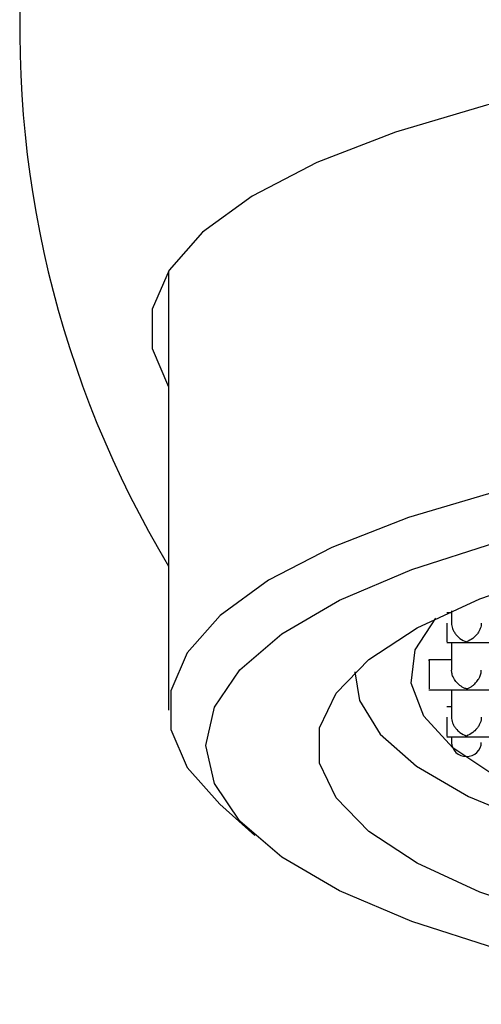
# Model space of a CAD drawing. Header units: millimetres. Extents: x 4255.161 to 4255.371, y 1709.19 to 1709.313.
# Tile 2 of 7: x 4255.20159 to 4255.20779, y 1709.24763 to 1709.26086. Entities that reach past the tile are written whole.
import ezdxf

# ---------------------------------------------------------------- set-up
doc = ezdxf.new("R2010")
doc.units = ezdxf.units.MM
doc.layers.add('SANINDUSA', color=3, linetype='Continuous')

msp = doc.modelspace()

# ---------------------------------------------------------------- linework, layer by layer
at = {"layer": 'SANINDUSA'}
for p, q in [((4255.203594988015, 1709.257488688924), (4255.203594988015, 1709.251587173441)), ((4255.207394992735, 1709.252893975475), (4255.207332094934, 1709.252893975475)), ((4255.207394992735, 1709.252922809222), (4255.207394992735, 1709.252757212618)), ((4255.20733050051, 1709.252493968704), (4255.207600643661, 1709.252493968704)), ((4255.207394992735, 1709.252493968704), (4255.207394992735, 1709.252124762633)), ((4255.207589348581, 1709.252493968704), (4255.209600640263, 1709.252493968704)), ((4255.207394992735, 1709.252261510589), (4255.207092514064, 1709.252261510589)), ((4255.20609498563, 1709.252100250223), (4255.20609498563, 1709.252061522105)), ((4255.207092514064, 1709.251861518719), (4255.207600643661, 1709.251861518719)), ((4255.207394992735, 1709.251861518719), (4255.207394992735, 1709.251492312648)), ((4255.207589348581, 1709.251861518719), (4255.209600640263, 1709.251861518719)), ((4255.207394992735, 1709.251629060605), (4255.207331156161, 1709.251629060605)), ((4255.207331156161, 1709.251229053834), (4255.207600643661, 1709.251229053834)), ((4255.207394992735, 1709.251229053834), (4255.207394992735, 1709.251131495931)), ((4255.207589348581, 1709.251229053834), (4255.209600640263, 1709.251229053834)), ((4255.204281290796, 1709.25032225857), (4255.20475268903, 1709.249900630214))]:
    msp.add_line(p, q, dxfattribs=at)
at = {"layer": 'SANINDUSA', "flags": 128}
for points in [[(4255.220475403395, 1709.260263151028), (4255.218900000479, 1709.260440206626), (4255.217263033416, 1709.260547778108), (4255.215594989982, 1709.26058385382), (4255.213926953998, 1709.260547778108), (4255.212289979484, 1709.260440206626), (4255.210714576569, 1709.260263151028), (4255.209230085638, 1709.260019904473), (4255.207864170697, 1709.259715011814), (4255.206642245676, 1709.259354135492), (4255.205587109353, 1709.258943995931), (4255.204718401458, 1709.258492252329), (4255.204052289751, 1709.25800732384), (4255.2036012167, 1709.257498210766), (4255.203373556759, 1709.256974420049), (4255.203373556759, 1709.256445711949), (4255.203594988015, 1709.255931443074)], [(4255.21079916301, 1709.255065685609), (4255.209347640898, 1709.254827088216), (4255.208012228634, 1709.254528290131), (4255.206817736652, 1709.254174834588), (4255.20578635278, 1709.253773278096), (4255.204937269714, 1709.253331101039), (4255.204286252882, 1709.252856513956), (4255.203845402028, 1709.252358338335), (4255.20362289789, 1709.251845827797), (4255.20362289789, 1709.251328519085), (4255.203845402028, 1709.250816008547), (4255.204281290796, 1709.25032225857)], [(4255.212240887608, 1709.24763432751), (4255.210721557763, 1709.247818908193), (4255.209299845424, 1709.248069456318), (4255.208004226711, 1709.248380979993), (4255.206860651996, 1709.248747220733), (4255.205892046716, 1709.249160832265), (4255.205117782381, 1709.249613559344), (4255.204553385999, 1709.250096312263), (4255.204210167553, 1709.25059943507), (4255.204094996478, 1709.251112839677), (4255.204210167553, 1709.251626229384), (4255.204553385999, 1709.252129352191), (4255.205117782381, 1709.25261210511), (4255.205892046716, 1709.253064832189), (4255.206860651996, 1709.25347844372), (4255.208004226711, 1709.25384468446), (4255.209299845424, 1709.254156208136), (4255.210721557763, 1709.254406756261), (4255.212240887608, 1709.254591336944)], [(4255.208793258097, 1709.248794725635), (4255.207776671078, 1709.249141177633), (4255.20693474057, 1709.249531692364), (4255.206286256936, 1709.249957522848), (4255.205845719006, 1709.250409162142), (4255.205622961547, 1709.250876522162), (4255.205622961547, 1709.251349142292), (4255.205845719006, 1709.251816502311), (4255.206286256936, 1709.252268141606), (4255.20693474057, 1709.252693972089), (4255.207776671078, 1709.253084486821), (4255.208793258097, 1709.253430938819)], [(4255.208033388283, 1709.250669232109), (4255.208017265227, 1709.250678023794), (4255.207413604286, 1709.251080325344), (4255.207021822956, 1709.251508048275), (4255.206852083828, 1709.251950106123), (4255.206908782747, 1709.252395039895), (4255.207182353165, 1709.252822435)], [(4255.206095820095, 1709.252101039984), (4255.206157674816, 1709.251716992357), (4255.206434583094, 1709.251265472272), (4255.206926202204, 1709.25083260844), (4255.207621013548, 1709.250428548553), (4255.208502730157, 1709.250062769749), (4255.209550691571, 1709.249743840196), (4255.210740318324, 1709.249479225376), (4255.212043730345, 1709.249275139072), (4255.213430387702, 1709.249136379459), (4255.214867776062, 1709.249066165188), (4255.216322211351, 1709.249066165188), (4255.217759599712, 1709.249136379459), (4255.219146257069, 1709.249275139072), (4255.220449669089, 1709.249479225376), (4255.221639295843, 1709.249743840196), (4255.222687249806, 1709.250062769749), (4255.223568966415, 1709.250428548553), (4255.224263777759, 1709.25083260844), (4255.22475540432, 1709.251265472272), (4255.225032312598, 1709.251716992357), (4255.225094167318, 1709.252101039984)]]:
    msp.add_lwpolyline(points, dxfattribs=at)
at = {"layer": 'SANINDUSA'}
msp.add_arc((4255.215594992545, 1709.260733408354), 0.01400000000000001, 175.903956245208, 211.0027191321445, dxfattribs=at)
for points, knots in [([(4255.207333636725, 1709.252757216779), (4255.207333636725, 1709.252707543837), (4255.207333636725, 1709.252651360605), (4255.207333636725, 1709.252557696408), (4255.207333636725, 1709.252520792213), (4255.207333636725, 1709.252504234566)], [0, 0, 0, 0, 0.5, 0.5, 1, 1, 1, 1]), ([(4255.207394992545, 1709.252757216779), (4255.207395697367, 1709.252745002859), (4255.207397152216, 1709.252719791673), (4255.207408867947, 1709.252680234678), (4255.20742761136, 1709.25264056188), (4255.207459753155, 1709.252593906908), (4255.207514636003, 1709.252538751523), (4255.207564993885, 1709.252517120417), (4255.207594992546, 1709.252504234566)], [0, 0, 0, 0, 0.09925083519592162, 0.2048671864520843, 0.3198199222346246, 0.446424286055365, 0.6702297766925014, 1, 1, 1, 1]), ([(4255.207794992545, 1709.252757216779), (4255.207794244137, 1709.2527450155), (4255.207792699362, 1709.252719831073), (4255.207780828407, 1709.252680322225), (4255.207762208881, 1709.252640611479), (4255.207730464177, 1709.252593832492), (4255.207673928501, 1709.252539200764), (4255.207624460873, 1709.252517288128), (4255.207594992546, 1709.252504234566)], [0, 0, 0, 0, 0.09925871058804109, 0.2048780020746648, 0.319827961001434, 0.4464235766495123, 0.6702293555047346, 0.9999999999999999, 0.9999999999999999, 0.9999999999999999, 0.9999999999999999]), ([(4255.207094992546, 1709.252251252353), (4255.207094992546, 1709.25226781), (4255.207094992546, 1709.252263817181), (4255.207094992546, 1709.252216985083), (4255.207094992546, 1709.252174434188), (4255.207094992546, 1709.252124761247)], [0, 0, 0, 0, 0.5, 0.5, 1, 1, 1, 1]), ([(4255.207094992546, 1709.252124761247), (4255.207094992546, 1709.252075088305), (4255.207094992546, 1709.252018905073), (4255.207094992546, 1709.251925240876), (4255.207094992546, 1709.251888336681), (4255.207094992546, 1709.251871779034)], [0, 0, 0, 0, 0.5, 0.5, 1, 1, 1, 1]), ([(4255.207594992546, 1709.251871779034), (4255.207582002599, 1709.251876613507), (4255.207557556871, 1709.251885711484), (4255.20752397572, 1709.251906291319), (4255.207495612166, 1709.251928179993), (4255.207472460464, 1709.251949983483), (4255.207446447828, 1709.251979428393), (4255.207420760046, 1709.252019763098), (4255.207399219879, 1709.252073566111), (4255.207396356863, 1709.252108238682), (4255.207394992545, 1709.252124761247)], [0, 0, 0, 0, 0.1450926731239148, 0.2730493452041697, 0.3839260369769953, 0.4778132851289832, 0.5548657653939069, 0.7205374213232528, 0.8668273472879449, 1, 1, 1, 1]), ([(4255.207594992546, 1709.251871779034), (4255.207608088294, 1709.251876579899), (4255.207632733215, 1709.251885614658), (4255.207666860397, 1709.251906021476), (4255.207695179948, 1709.251927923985), (4255.207717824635, 1709.251949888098), (4255.207743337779, 1709.251979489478), (4255.207769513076, 1709.252019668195), (4255.207790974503, 1709.252073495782), (4255.207793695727, 1709.25210821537), (4255.207794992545, 1709.252124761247)], [0, 0, 0, 0, 0.1450904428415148, 0.2730460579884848, 0.3839228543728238, 0.4778113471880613, 0.5548661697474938, 0.720523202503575, 0.8668132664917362, 0.9999999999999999, 0.9999999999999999, 0.9999999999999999, 0.9999999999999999]), ([(4255.207333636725, 1709.251492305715), (4255.207333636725, 1709.251442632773), (4255.207333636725, 1709.251386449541), (4255.207333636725, 1709.251292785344), (4255.207333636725, 1709.251255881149), (4255.207333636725, 1709.251239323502)], [0, 0, 0, 0, 0.5, 0.5, 1, 1, 1, 1]), ([(4255.207394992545, 1709.251492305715), (4255.207395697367, 1709.251480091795), (4255.207397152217, 1709.251454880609), (4255.207408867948, 1709.251415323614), (4255.20742761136, 1709.251375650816), (4255.207459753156, 1709.251328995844), (4255.207514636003, 1709.251273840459), (4255.207564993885, 1709.251252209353), (4255.207594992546, 1709.251239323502)], [0, 0, 0, 0, 0.09925083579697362, 0.2048671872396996, 0.3198199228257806, 0.4464242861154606, 0.6702297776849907, 1, 1, 1, 1]), ([(4255.207794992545, 1709.251492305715), (4255.207794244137, 1709.251480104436), (4255.207792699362, 1709.251454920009), (4255.207780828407, 1709.251415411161), (4255.207762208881, 1709.251375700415), (4255.207730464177, 1709.251328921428), (4255.207673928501, 1709.251274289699), (4255.207624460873, 1709.251252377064), (4255.207594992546, 1709.251239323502)], [0, 0, 0, 0, 0.09925871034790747, 0.2048780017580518, 0.3198279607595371, 0.4464235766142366, 0.6702293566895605, 1, 1, 1, 1]), ([(4255.207394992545, 1709.251153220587), (4255.207394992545, 1709.251103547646), (4255.207416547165, 1709.251054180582), (4255.207490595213, 1709.250983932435), (4255.207542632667, 1709.250963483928), (4255.207647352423, 1709.250963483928), (4255.207699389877, 1709.250983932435), (4255.207773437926, 1709.251054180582), (4255.207794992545, 1709.251103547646), (4255.207794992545, 1709.251153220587)], [0, 0, 0, 0, 0.25, 0.25, 0.5, 0.5, 0.75, 0.75, 1, 1, 1, 1])]:
    msp.add_open_spline(points, degree=3, knots=knots, dxfattribs=at)

doc.saveas('drawing.dxf')
